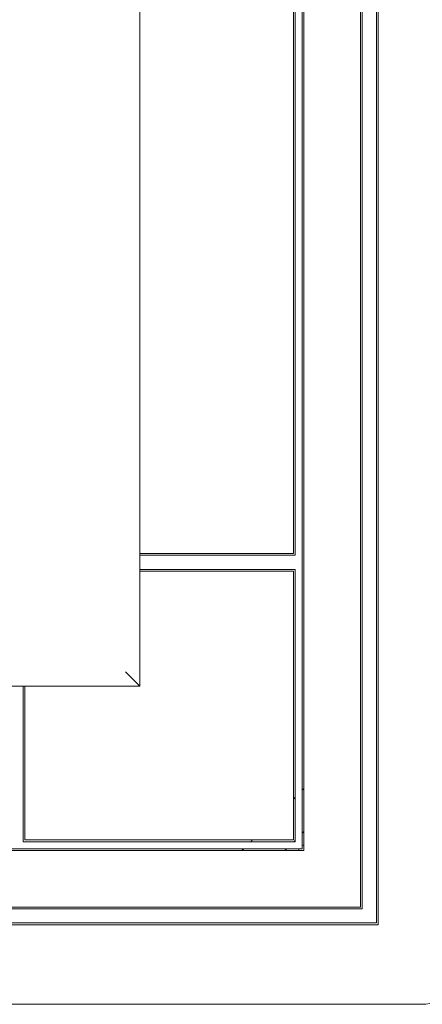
# Model space of a CAD drawing. Header units: millimetres. Extents: x -55054 to 44305, y -132338 to 49528.
# Tile 36 of 72: x 34952 to 35066, y -80362 to -80084. Entities that reach past the tile are written whole.
import ezdxf

# ---------------------------------------------------------------- set-up
doc = ezdxf.new("R2010")
doc.units = ezdxf.units.MM
doc.header["$LTSCALE"] = 100
doc.layers.add('GL-urzadzenia', color=96, linetype='Continuous', lineweight=20)

# ---------------------------------------------------------------- blocks, each defined once
blk = doc.blocks.new('RSen_55_ME_FB_indoor unit - vrv - cassette-wall-floor_daikin - fxza50a2veb - fully flat cassette - fully flat decoration panel_daikin_lxwxh 620x620x306 mm-5003518-bottom')
at = {"lineweight": 18}
for start, end in [(160.281, 179.9211), (90, 109.6344)]:
    blk.add_arc((266.5, -266.5), 1.5, start, end, dxfattribs=at)
blk = doc.blocks.new('RSen_55_ME_FB_SOg - fxza50a2veb - fully flat decoration panel - SH_daikin_tbq - standard-4997338-bottom')
at = {"lineweight": 18}
for p, q in [((287, -287), (287, 287)), ((287.5, -287.5), (287.5, 287.5)), ((282.5, 282.5), (282.5, -282.5)), ((283, 283), (283, -283)), ((266, -266), (266, 266)), ((266.5, 266.5), (266.5, -266.5)), ((220, -220), (220, 220)), ((220, 220), (220, -220)), ((263.5, -182.5), (263.5, 182.5)), ((264, 183), (264, -183)), ((220, -182.5), (222.14, -182.5)), ((222.14, -183), (220, -183)), ((222.14, -182.5), (263.5, -182.5)), ((264, -183), (222.14, -183)), ((220, -187), (222.14, -187)), ((222.14, -187.5), (220, -187.5)), ((222.14, -187), (264, -187)), ((263.5, -187.5), (222.14, -187.5)), ((263.5, -263.5), (263.5, -187.5)), ((263.5, -187.5), (263.5, -187.5)), ((264, -187), (264, -264)), ((-220, -220), (220, -220)), ((220, -220), (-220, -220)), ((187, -222.14), (187, -220)), ((187.5, -220), (187.5, -222.14)), ((187, -264), (187, -222.14)), ((187.5, -222.14), (187.5, -263.5)), ((266.5, -248.93), (266, -249.43)), ((264, -251.43), (263.5, -251.93)), ((266, -261.63), (266.5, -261.13)), ((264, -264), (187, -264)), ((187.5, -263.5), (263.5, -263.5)), ((251.93, -263.5), (251.43, -264)), ((263.63, -264), (264, -263.63)), ((266.5, -266.5), (-266.5, -266.5)), ((-266, -266), (266, -266)), ((249.43, -266), (248.93, -266.5)), ((261.28, -266.35), (261.63, -266)), ((283, -283), (-283, -283)), ((282.5, -282.5), (-282.5, -282.5)), ((-287.5, -287.5), (287.5, -287.5)), ((-287, -287), (287, -287)), ((-300, -310), (300, -310))]:
    blk.add_line(p, q, dxfattribs=at)
for centre, radius, start, end in [((263.93, -269), 3.75, 135, 137.9328), ((300, -300), 10, 270, 360)]:
    blk.add_arc(centre, radius, start, end, dxfattribs=at)
blk.add_open_spline([(220, -220), (220, -220), (219.93, -219.93), (219.71, -219.71), (219.47, -219.47), (219.23, -219.23), (219.01, -219.01), (218.77, -218.77), (218.51, -218.51), (218.22, -218.22), (217.93, -217.93), (217.54, -217.54), (216.87, -216.87), (216.35, -216.36), (216, -216)], degree=3, knots=[-1, -1, -1, -1, -0.833333, -0.75, -0.666667, -0.583333, -0.541667, -0.5, -0.416667, -0.375, -0.333333, -0.25, -0.166667, 0, 0, 0, 0], dxfattribs=at)
blk = doc.blocks.new('2658cea6-5bf1-4a8d-8ecb-1a42f1d0a86a')
at = {"lineweight": 18}
for name in ['RSen_55_ME_FB_SOg - fxza50a2veb - fully flat decoration panel - SH_daikin_tbq - standard-4997338-bottom', 'RSen_55_ME_FB_indoor unit - vrv - cassette-wall-floor_daikin - fxza50a2veb - fully flat cassette - fully flat decoration panel_daikin_lxwxh 620x620x306 mm-5003518-bottom']:
    blk.add_blockref(name, (0, 0), dxfattribs=at)
blk = doc.blocks.new('116a95a6-ef70-443d-9a1b-21b416471860')
at = {"layer": 'GL-urzadzenia', "xscale": 0.1, "yscale": 0.1, "zscale": 0.1}
blk.add_blockref('2658cea6-5bf1-4a8d-8ecb-1a42f1d0a86a', (35.05, -31), dxfattribs=at)

msp = doc.modelspace()

# ---------------------------------------------------------------- block references
at = {"layer": 'GL-urzadzenia', "xscale": 10, "yscale": 10, "zscale": 10}
msp.add_blockref('116a95a6-ef70-443d-9a1b-21b416471860', (34415.33, -79742.49, -141.5), dxfattribs=at)

doc.saveas('drawing.dxf')
